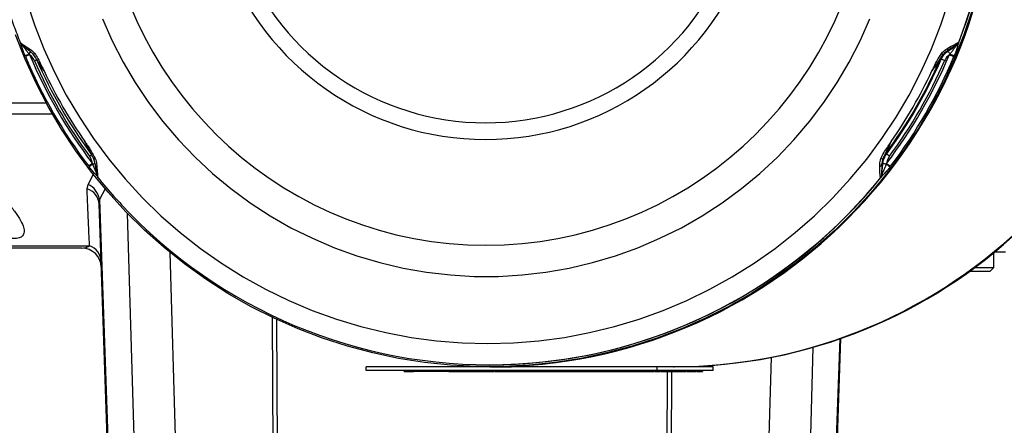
# Model space of a CAD drawing. Extents: x 0 to 16820, y 0 to 11880.
# Tile 35 of 78: x 8095 to 8348, y 5988 to 6092. Entities that reach past the tile are written whole.
import ezdxf

# ---------------------------------------------------------------- set-up
doc = ezdxf.new("R2010")
doc.units = 0
doc.header["$LTSCALE"] = 20
doc.layers.get('0').update_dxf_attribs({"linetype": 'CONTINUOUS'})
doc.styles.add('SLDTEXTSTYLE0', font='TXT', dxfattribs={"width": 0.605})
doc.dimstyles.new('SLDDIMSTYLE1', dxfattribs={"dimtxt": 100, "dimasz": 100, "dimexe": 0, "dimexo": 0.0625, "dimgap": 25, "dimtad": 1, "dimdec": 4, "dimlfac": 20, "dimzin": 12, "dimtxsty": 'SLDTEXTSTYLE0', "dimsah": 1, "dimcen": 0.09, "dimadec": 1, "dimazin": 3, "dimtfac": 1, "dimtofl": 0, "dimtmove": 0, "dimatfit": 3, "dimtolj": 1, "dimtzin": 12})

# ---------------------------------------------------------------- blocks, each defined once
blk = doc.blocks.new('_D_3')
at = {"color": 7, "linetype": 'CONTINUOUS'}
for p, q in [((7831.16, 6507.87), (11819.08, 6507.87)), ((4317.75, 5895.41), (3824.45, 5808.43))]:
    blk.add_line(p, q, dxfattribs=at)
blk.add_arc((7791.16, 6507.87), 3997.91, 190, 0, dxfattribs=at)
for points in [[(11789.08, 6507.87), (11772.83, 6408.07), (11802.82, 6407.69)], [(3853.99, 5813.64), (3857.85, 5712.6), (3887.32, 5718.17)]]:
    blk.add_solid(points, dxfattribs=at)
at = {"color": 7, "linetype": 'CONTINUOUS', "insert": (7986.83, 2641.21), "char_height": 100, "attachment_point": 1, "rotation": 5, "style": 'SLDTEXTSTYLE0'}
blk.add_mtext('170°', dxfattribs=at)

msp = doc.modelspace()

# ---------------------------------------------------------------- linework, layer by layer
at = {"color": 7, "linetype": 'CONTINUOUS'}
for p, q in [((8095.0942908, 6085.8471191), (8095.1635812, 6085.6898821)), ((8113.7548064, 6056.4897156), (8113.5680054, 6056.8462408)), ((8118.4901272, 5950.871656), (8115.2117227, 6044.7522497)), ((8110.7807134, 6033.3716369), (8088.5999774, 6033.3716369)), ((8348.294643, 6032.3716498), (8345.583347, 6032.3716498)), ((8345.3295504, 6028.3716417), (8345.3295504, 6032.1637488)), ((8344.3295633, 6027.3716247), (8339.088348, 6027.3716247)), ((8340.4569303, 6028.3716417), (8345.3295504, 6028.3716417)), ((8344.3295633, 6027.3716247), (8345.3295504, 6028.3716417)), ((8305.9076344, 6010.0995398), (8303.8393532, 5950.871656)), ((8183.8525211, 6001.871655), (8183.8525211, 6002.8716421)), ((8215.6814908, 6002.8716421), (8183.8525211, 6002.8716421)), ((8215.5721759, 6003.3716655), (8215.630499, 6003.3716655)), ((8215.6814908, 6002.8716421), (8215.7473241, 6002.8716421)), ((8215.9312342, 6002.8716421), (8215.7473241, 6002.8716421)), ((8215.9312342, 6002.8716421), (8221.3135039, 6002.8716421)), ((8258.7744569, 6002.8716421), (8221.3135039, 6002.8716421)), ((8258.7744569, 6001.871655), (8258.7744569, 6002.8716421)), ((8273.1423949, 6002.8716421), (8258.7744569, 6002.8716421)), ((8273.1423949, 6001.871655), (8273.1423949, 6002.8716421)), ((8258.7744569, 6001.871655), (8183.8525211, 6001.871655)), ((8193.6706577, 6001.6716218), (8193.6706577, 6001.871655)), ((8193.6706577, 6001.6716218), (8196.0681056, 6001.6716218)), ((8195.6308757, 6001.6716218), (8195.6308757, 6001.6466475)), ((8196.0681056, 6001.6716218), (8196.0681056, 6001.871655)), ((8198.0660235, 6001.6716218), (8196.0681056, 6001.6716218)), ((8196.630982, 6001.6716218), (8196.630982, 6001.6466475)), ((8198.0660235, 6001.6716218), (8198.0660235, 6001.871655)), ((8205.135939, 6001.6716218), (8198.0660235, 6001.6716218)), ((8205.135939, 6001.6716218), (8205.135939, 6001.871655)), ((8205.135939, 6001.6716218), (8216.4579307, 6001.6716218)), ((8216.4579307, 6001.6716218), (8216.4579307, 6001.871655)), ((8216.4579307, 6001.6716218), (8216.8723916, 6001.6716218)), ((8216.8921803, 6001.6466475), (8216.8921803, 6001.871655)), ((8217.0474206, 6001.6716218), (8217.4095188, 6001.6716218)), ((8217.4095188, 6001.6716218), (8217.4095188, 6001.871655)), ((8217.4095188, 6001.6716218), (8217.6114892, 6001.6716218)), ((8217.6114892, 6001.6716218), (8217.6114892, 6001.871655)), ((8217.6114892, 6001.6716218), (8217.929778, 6001.6716218)), ((8217.929778, 6001.6716218), (8217.929778, 6001.871655)), ((8217.929778, 6001.6716218), (8256.7717408, 6001.6716218)), ((8219.7005724, 6001.6716218), (8219.7005724, 6001.6466475)), ((8219.8972975, 6001.6466475), (8219.8972975, 6001.6716218)), ((8221.541432, 6001.6716218), (8221.541432, 6001.6466475)), ((8256.7717408, 6001.6716218), (8256.7717408, 6001.871655)), ((8256.7717408, 6001.6716218), (8257.9689299, 6001.6716218)), ((8257.9689299, 6001.6716218), (8257.9689299, 6001.871655)), ((8273.1423949, 6001.871655), (8258.7744569, 6001.871655)), ((8259.4556783, 6001.6716218), (8259.4556783, 6001.871655)), ((8259.4735299, 6001.6466475), (8259.4735299, 6001.871655)), ((8259.6306776, 6001.6716218), (8260.1531123, 6001.6716218)), ((8260.1531123, 6001.6716218), (8260.1531123, 6001.871655)), ((8260.1531123, 6001.6716218), (8260.4973887, 6001.6716218)), ((8260.4973887, 6001.6716218), (8260.4973887, 6001.871655)), ((8260.4973887, 6001.6716218), (8261.2348174, 6001.6716218)), ((8261.2348174, 6001.6716218), (8261.2348174, 6001.871655)), ((8261.2348174, 6001.6716218), (8261.5787362, 6001.6716218)), ((8261.5787362, 6001.6716218), (8261.5787362, 6001.871655)), ((8261.5787362, 6001.6716218), (8261.9082009, 6001.6716218)), ((8261.9082009, 6001.6716218), (8261.9082009, 6001.871655)), ((8261.9082009, 6001.6716218), (8262.2521197, 6001.6716218)), ((8262.2521197, 6001.6716218), (8262.2521197, 6001.871655)), ((8262.2521197, 6001.6716218), (8262.9219865, 6001.6716218)), ((8262.9219865, 6001.6716218), (8262.9219865, 6001.871655)), ((8262.9219865, 6001.6716218), (8263.2655476, 6001.6716218)), ((8263.2655476, 6001.6716218), (8263.2655476, 6001.871655)), ((8263.2655476, 6001.6716218), (8263.6654352, 6001.6716218)), ((8263.6654352, 6001.6716218), (8263.6654352, 6001.871655)), ((8263.6654352, 6001.6716218), (8264.1328846, 6001.6716218)), ((8264.2697071, 6001.6466475), (8264.2697071, 6001.871655)), ((8264.3267785, 6001.6716218), (8265.4226397, 6001.6716218)), ((8265.4226397, 6001.6716218), (8265.4226397, 6001.871655)), ((8265.4226397, 6001.6716218), (8266.1963378, 6001.6716218)), ((8266.2391041, 6001.6466475), (8266.2391041, 6001.871655)), ((8266.3893973, 6001.6716218), (8266.9802581, 6001.6716218)), ((8266.9802581, 6001.6716218), (8266.9802581, 6001.871655)), ((8266.9802581, 6001.6716218), (8267.3473929, 6001.6716218)), ((8267.3473929, 6001.6716218), (8267.3473929, 6001.871655)), ((8267.3473929, 6001.6716218), (8268.2323431, 6001.6716218)), ((8268.2323431, 6001.6716218), (8268.2323431, 6001.871655)), ((8268.2323431, 6001.6716218), (8268.6473404, 6001.6716218)), ((8268.6473404, 6001.6716218), (8268.6473404, 6001.871655)), ((8270.4309498, 6001.6716218), (8270.4309498, 6001.871655)), ((8270.4604839, 6001.6466475), (8270.4604839, 6001.871655))]:
    msp.add_line(p, q, dxfattribs=at)
at = {"color": 8, "linetype": 'CONTINUOUS'}
for p, q in [((8333.5185324, 6084.0625561), (8335.759667, 6085.6293238)), ((8335.759667, 6085.6293238), (8335.7507859, 6085.6293238)), ((8336.2896119, 6086.3188303), (8336.300162, 6086.3188303)), ((8097.2124313, 6083.3176768), (8097.3450814, 6083.158145)), ((8333.2953726, 6084.0625561), (8333.5185324, 6084.0625561)), ((8333.8952337, 6083.158145), (8334.0282713, 6083.3176768)), ((8096.2525879, 6082.6824403), (8096.1602901, 6082.9048252)), ((8331.8049585, 6081.9707609), (8331.5394198, 6081.9707609)), ((8335.1583754, 6082.9048252), (8335.0662266, 6082.6824403)), ((8032.0564483, 6070.7347191), (8101.6118799, 6070.7347191)), ((8103.2218908, 6067.8603149), (8033.5033362, 6067.8603149)), ((8113.4742771, 6055.1924205), (8113.5460709, 6054.9975133)), ((8317.4588953, 6057.5571156), (8317.724434, 6057.5571156)), ((8317.6946317, 6054.9975133), (8317.7660381, 6055.1924205)), ((8112.68234, 6054.2579985), (8112.5361298, 6054.4491506)), ((8316.5408646, 6052.306602), (8316.7727266, 6055.0277627)), ((8316.7727266, 6055.0277627), (8316.5495669, 6055.0277627)), ((8318.7827145, 6054.4491506), (8318.6363255, 6054.2579985)), ((8112.3571669, 6049.7902131), (8113.7380575, 6052.3704088)), ((8314.7195255, 6049.687723), (8316.2048732, 6051.494757)), ((8316.2154232, 6051.494757), (8316.2048732, 6051.494757)), ((8316.5319835, 6052.306602), (8316.5408646, 6052.306602)), ((8112.1044134, 6048.6416316), (8112.3571669, 6049.7902131)), ((8116.8441151, 6048.8009548), (8115.307418, 6045.9133184)), ((8115.307418, 6045.9133184), (8115.2117227, 6044.7522497)), ((8115.307418, 6045.9133184), (8118.6263238, 5950.871656)), ((8125.1577412, 5950.871656), (8122.5517367, 6042.2693885)), ((8088.5550057, 6033.9929855), (8112.7430175, 6033.9929855)), ((8133.4371244, 6032.2646594), (8135.757861, 5950.871656)), ((8160.1333891, 5950.871656), (8159.8362302, 6015.5055321)), ((8160.8731126, 6015.0167144), (8161.1680363, 5950.871656)), ((8303.703097, 5950.871656), (8305.7697092, 6010.051558)), ((8298.7962638, 6007.8481531), (8297.1717392, 5950.871656)), ((8286.5715896, 5950.871656), (8288.1230985, 6005.2864647)), ((8216.8723916, 6001.6716218), (8216.8723916, 6001.871655)), ((8261.1614143, 5950.871656), (8261.3949751, 6001.6716218)), ((8262.4296223, 6001.6716218), (8262.1960615, 5950.871656)), ((8264.1328846, 6001.6716218), (8264.1328846, 6001.871655)), ((8266.1963378, 6001.6716218), (8266.1963378, 6001.871655))]:
    msp.add_line(p, q, dxfattribs=at)
at = {"color": 8, "linetype": 'CONTINUOUS', "flags": 128}
for points in [[(8096.5308224, 6097.0623291), (8098.6028289, 6090.7924867), (8101.0052537, 6084.6419132), (8103.7312721, 6078.6280728), (8106.7731653, 6072.7679825), (8110.1222907, 6067.0782721), (8113.7692009, 6061.5750647), (8117.7035247, 6056.2739468), (8121.914116, 6051.1899388), (8126.3890241, 6046.3374949), (8131.1155831, 6041.7303241), (8136.0804115, 6037.3815096), (8141.2693833, 6033.3033598), (8146.6678654, 6029.5074678), (8152.2604798, 6026.0045624), (8158.0314015, 6022.8045678), (8163.9642988, 6019.9165738), (8170.0423335, 6017.3487759), (8176.2482499, 6015.1084459), (8182.5644945, 6013.2019317), (8188.9731561, 6011.6346276), (8195.4560553, 6010.4109741), (8201.9948338, 6009.534458), (8208.5709547, 6009.0075231), (8215.1657616, 6008.8317192), (8221.7605685, 6009.0075231), (8228.3366595, 6009.534458), (8234.8754381, 6010.4109741), (8241.3583373, 6011.6346276), (8247.7669989, 6013.2019317), (8254.0832435, 6015.1084459), (8260.2891897, 6017.3487759), (8266.3672243, 6019.9165738), (8272.3000919, 6022.8045678), (8278.0710434, 6026.0045624), (8283.6636578, 6029.5074678), (8289.0621101, 6033.3033598), (8294.2511116, 6037.3815096), (8299.2159401, 6041.7303241), (8303.9424692, 6046.3374949), (8308.4174071, 6051.1899388), (8312.6279985, 6056.2739468), (8316.5623223, 6061.5750647), (8320.2092324, 6067.0782721), (8323.5583578, 6072.7679825), (8326.6002213, 6078.6280728), (8329.3262397, 6084.6419132), (8331.7286645, 6090.7924867), (8333.8007008, 6097.0623291)], [(8116.0577213, 6092.359612), (8118.5532187, 6086.7342747), (8121.3683163, 6081.2621808), (8124.493656, 6075.9615398), (8127.9188965, 6070.8499348), (8131.6326235, 6065.9443534), (8135.6224989, 6061.261127), (8139.8752903, 6056.815753), (8144.3768417, 6052.6230431), (8149.1122221, 6048.6969149), (8154.0656959, 6045.0503922), (8159.2207824, 6041.6956342), (8164.5604049, 6038.6437273), (8170.0668012, 6035.9048343), (8175.7216726, 6033.4880448), (8181.5062736, 6031.4014352), (8187.401322, 6029.65186), (8193.3872675, 6028.2451904), (8199.4442319, 6027.1860755), (8205.5520986, 6026.4780617), (8211.6905724, 6026.1234439), (8217.8392683, 6026.1234439), (8223.9777123, 6026.4780617), (8230.085579, 6027.1860755), (8236.1425434, 6028.2451904), (8242.1285187, 6029.65186), (8248.0235671, 6031.4014352), (8253.8081382, 6033.4880448), (8259.4630097, 6035.9048343), (8264.969406, 6038.6437273), (8270.3090285, 6041.6956342), (8275.4641448, 6045.0503922), (8280.4176186, 6048.6969149), (8285.152999, 6052.6230431), (8289.6545504, 6056.815753), (8293.907312, 6061.261127), (8297.8971873, 6065.9443534), (8301.6109143, 6070.8499348), (8305.0361549, 6075.9615398), (8308.1615244, 6081.2621808), (8310.9765922, 6086.7342747), (8313.4721194, 6092.359612)], [(8336.300162, 6086.3188303), (8336.300162, 6086.3188005), (8336.3002216, 6086.3188005), (8336.3002216, 6086.3188005), (8336.3002216, 6086.3188005), (8336.3002812, 6086.3187707), (8336.3004004, 6086.3187111), (8336.3008176, 6086.3183236), (8336.3008176, 6086.3183236), (8336.3016521, 6086.3165355), (8336.3020693, 6086.3144791), (8336.3024269, 6086.3100088)], [(8098.4511648, 6083.0240345), (8098.4267269, 6083.0591417), (8098.4140311, 6083.1028021), (8098.4131371, 6083.1545389), (8098.4241043, 6083.2139051), (8098.4467839, 6083.2803047), (8098.480997, 6083.3531118), (8098.5263859, 6083.4315813), (8098.5825335, 6083.514998)], [(8114.2218684, 6056.3986397), (8114.1240274, 6056.3875234), (8114.0360509, 6056.3829041), (8113.9587437, 6056.3848412), (8113.8928806, 6056.3932753), (8113.8391172, 6056.4081467), (8113.7979304, 6056.4293361), (8113.7697374, 6056.4566052), (8113.7548064, 6056.4897156)], [(8317.6946317, 6054.9975133), (8317.8411995, 6054.8824466), (8317.9837142, 6054.7705686), (8318.1199704, 6054.6636379), (8318.2477032, 6054.5633233), (8318.3650051, 6054.4712341), (8318.4699093, 6054.3888009), (8318.560866, 6054.3173647), (8318.6363255, 6054.2579985)], [(8316.2269865, 6051.5020883), (8316.2219201, 6051.498363), (8316.2192975, 6051.4966643), (8316.2166153, 6051.4951742), (8316.2166153, 6051.4951742), (8316.2157808, 6051.4948166), (8316.215602, 6051.4947868), (8316.2154828, 6051.494757), (8316.2154828, 6051.494757), (8316.2154232, 6051.494757), (8316.2154232, 6051.494757), (8316.2154232, 6051.494757)]]:
    msp.add_lwpolyline(points, dxfattribs=at)
at = {"color": 7, "linetype": 'CONTINUOUS', "flags": 128}
msp.add_lwpolyline([(8339.8003255, 6094.630251), (8337.6502072, 6088.2328546), (8335.17125, 6081.9558001), (8332.3702489, 6075.8159852), (8329.2546545, 6069.8299802), (8325.8328711, 6064.0139377), (8322.1141373, 6058.383534), (8318.1084667, 6052.9539085), (8313.8267075, 6047.7397538), (8309.2803036, 6042.7550769), (8304.4816528, 6038.0133486), (8299.4435702, 6033.5273242), (8294.1796457, 6029.3091333), (8288.7041544, 6025.3701306), (8283.0317889, 6021.7209256), (8277.1778678, 6018.371383), (8271.1581861, 6015.330503), (8264.9888967, 6012.6064813), (8258.6867188, 6010.2066791), (8252.2686099, 6008.1375635), (8245.7518552, 6006.4047075), (8239.1540383, 6005.0127602), (8232.492951, 6003.9655066), (8225.7865344, 6003.2658077), (8219.0528487, 6002.9154516), (8212.3101031, 6002.9154516), (8205.5764471, 6003.2658077), (8198.8700305, 6003.9655066), (8192.2089432, 6005.0127602), (8185.6111263, 6006.4047075), (8179.0943717, 6008.1375635), (8172.6762627, 6010.2066791), (8166.374055, 6012.6064813), (8160.2047955, 6015.330503), (8154.1851138, 6018.371383), (8148.3311628, 6021.7209256), (8142.6588272, 6025.3701306), (8137.1833061, 6029.3091333), (8131.9194411, 6033.5273242), (8126.8813585, 6038.0133486), (8122.0826482, 6042.7550769), (8117.5363039, 6047.7397538), (8113.2545148, 6052.9539085), (8109.2488741, 6058.383534), (8105.5301403, 6064.0139377), (8102.1083568, 6069.8299802), (8098.9927326, 6075.8159852), (8096.1917018, 6081.9558001), (8093.7127744, 6088.2328546)], dxfattribs=at)
at = {"color": 7, "linetype": 'CONTINUOUS'}
for centre, radius, start, end in [((7791.1647235, 6507.8716374), 3487, 190, 170), ((7791.1647235, 6507.8716374), 1348, 190, 170), ((8262.9323965, 6132.8776742), 130.0060844, 270.05144335, 83.079980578), ((8263.0918748, 6132.8776313), 130.0060415, 270.051414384, 83.133205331), ((8215.617654, 6132.8874961), 130.0159186, 270.057143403, 65.920466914), ((8215.4567614, 6132.8745856), 129.5459123, 338.732660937, 65.749512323), ((8215.8629878, 6132.8045509), 129.9329267, 270.030094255, 0.029582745), ((8262.7982016, 6132.8045973), 129.9329731, 270.030101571, 0.02956228), ((8215.4793861, 6132.8396598), 127.0340225, 203.605390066, 216.342952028), ((8215.1328475, 6132.8407539), 127.0363974, 323.65722339, 336.394539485), ((8215.4017063, 6132.838839), 127.0325883, 323.657031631, 336.394731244), ((8215.6134726, 6132.6881267), 129.3164623, 270.007543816, 321.3128456), ((8215.5731478, 6132.656855), 129.2821762, 222.978603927, 320.076236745), ((8110.7807123, 6028.3716374), 5, 2, 90)]:
    msp.add_arc(centre, radius, start, end, dxfattribs=at)
at = {"color": 8, "linetype": 'CONTINUOUS'}
for centre, radius, start, end in [((8215.3421367, 6132.8705445), 129.5968899, 338.948684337, 43.052027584), ((8214.6667366, 6132.7768583), 98.648145, 185.767484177, 354.232515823), ((8214.601693, 6132.7817606), 71.4576368, 199.961620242, 340.038379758), ((8214.5697747, 6132.7846573), 67.1636375, 201.454386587, 338.545613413), ((8095.9231304, 6086.202393), 0.9000794, 200.601650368, 252.29414867), ((8335.2571188, 6086.3233936), 1.0217428, 286.739875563, 334.634204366), ((8334.8903609, 6086.8570071), 1.499179, 305.024790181, 338.962368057), ((8335.7834413, 6085.6381817), 0.0253708, 200.434603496, 209.115677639), ((8334.9117996, 6086.8538359), 1.493182, 304.673815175, 338.641221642), ((8076.5605347, 6134.4013804), 55.1003231, 290.83698661, 292.012283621), ((8111.8852359, 6048.2731748), 37.7938783, 112.626512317, 114.433014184), ((8097.9093425, 6084.723597), 0.8293477, 172.842882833, 232.85038917), ((8095.4508082, 6084.7997333), 2.3021311, 319.926042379, 341.32406382), ((8215.7923468, 6132.8383445), 128.4440613, 202.754582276, 217.193704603), ((8215.4501146, 6132.8371067), 128.4416034, 322.806156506, 337.245556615), ((8336.1223005, 6079.9680553), 5.0013624, 142.336030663, 156.394812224), ((8331.5520336, 6083.0410821), 0.6113865, 358.402191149, 50.818589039), ((8332.7371932, 6084.6622013), 0.8192305, 312.948912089, 11.599683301), ((8354.5583138, 6097.9137355), 25.1898308, 213.358223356, 215.41134103), ((8351.7143946, 6125.3426172), 45.7935824, 247.100297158, 248.681744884), ((8340.4618328, 6099.1751996), 17.1129116, 247.917095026, 251.946210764), ((8215.8346562, 6132.8389557), 129.6747743, 202.75472354, 217.19364957), ((8084.2464028, 6114.2461998), 35.6379038, 293.663988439, 294.672328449), ((8215.7929051, 6132.8402003), 127.9486019, 203.605470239, 216.342882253), ((8215.4472844, 6132.8378446), 127.9441144, 323.656948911, 336.394802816), ((8215.4825254, 6132.8397884), 129.6766022, 322.806501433, 337.245216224), ((8326.8164236, 6068.7159956), 14.162425, 65.516137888, 69.375778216), ((8215.409881, 6132.838235), 126.4059809, 205.225792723, 214.722677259), ((8215.0732476, 6132.8373245), 126.4044326, 325.27733851, 334.774332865), ((8128.2477274, 6035.5818356), 24.552594, 126.992199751, 129.785555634), ((8100.2151523, 6074.0411765), 21.1315197, 306.323347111, 308.151804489), ((8316.4916358, 6056.9836353), 0.6158999, 251.77259204, 306.683470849), ((8321.481177, 6054.5967265), 4.994262, 143.647026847, 157.726215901), ((8312.7328208, 6049.535422), 9.4479505, 52.348850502, 58.107471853), ((8335.349184, 6078.1764387), 28.9384193, 232.583426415, 235.077129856), ((8120.5834647, 6045.9038874), 11.4986496, 127.735644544, 133.403745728), ((8114.7385608, 6041.2076147), 13.8413633, 92.39254576, 94.942391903), ((8114.9108024, 6055.1092446), 0.7608714, 186.147605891, 248.758365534), ((8315.6860466, 6055.2338022), 0.8877609, 290.091577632, 346.579912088), ((8315.7603925, 6052.4024735), 0.9633061, 325.480944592, 14.650196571), ((8317.0709614, 6050.0535141), 4.983181, 82.810290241, 93.43110373), ((8315.036005, 6052.4375423), 1.501698, 321.111058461, 354.997755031), ((8315.0706774, 6052.425883), 1.480016, 321.378057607, 355.489536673), ((8316.5507593, 6052.2948526), 0.0153609, 107.619175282, 130.102339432), ((8110.8286734, 6044.4364775), 4.3944094, 4.120695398, 73.123497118), ((8110.1440824, 6045.0451005), 5.2358225, 9.545026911, 64.996011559), ((8111.1453941, 6029.6894332), 4.5905297, 3.180597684, 69.633379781)]:
    msp.add_arc(centre, radius, start, end, dxfattribs=at)
at = {"color": 7, "linetype": 'CONTINUOUS'}
for points, knots in [([(8121.9323252, 6222.1995092), (8121.6924244, 6221.9573465), (8119.9527415, 6220.2012621), (8116.932765, 6216.7208103), (8112.89976, 6211.7593104), (8109.138386, 6206.5847103), (8105.6309487, 6201.2358294), (8102.3932061, 6195.7186951), (8099.4311245, 6190.0486547), (8096.7524294, 6184.2390068), (8094.363556, 6178.3040817), (8092.2703326, 6172.2583179), (8090.4778919, 6166.1164646), (8088.9906086, 6159.8935035), (8087.8120534, 6153.6046243), (8086.9452227, 6147.2651572), (8086.3920945, 6140.8905699), (8086.1540743, 6134.496415), (8086.2318196, 6128.0982786), (8086.6250272, 6121.7118056), (8087.332648, 6115.3524835), (8088.3538155, 6109.0361718), (8089.6825221, 6102.7769332), (8091.32893, 6096.595151), (8093.0524098, 6091.0823773), (8094.3564572, 6087.6835287), (8094.8967611, 6086.2752891)], [0, 0, 0, 0, 0.0069946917, 0.0507232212, 0.094451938, 0.1381810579, 0.1819103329, 0.2256397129, 0.2693695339, 0.3130994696, 0.3568298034, 0.4005600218, 0.4442906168, 0.4880213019, 0.5317520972, 0.5754830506, 0.6192139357, 0.6629452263, 0.7066763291, 0.7504075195, 0.7941387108, 0.8378697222, 0.8816009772, 0.9253319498, 0.9690629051, 1, 1, 1, 1]), ([(8094.8739325, 6086.2666464), (8094.8849331, 6086.2354326), (8094.9251879, 6086.1212113), (8095.0277022, 6085.9722571), (8095.1367033, 6085.8350876), (8095.2374931, 6085.7309123), (8095.3744322, 6085.6044045), (8095.6251818, 6085.3976663), (8096.1523966, 6084.9914255), (8096.788072, 6084.5163016), (8097.2536024, 6084.1759748), (8097.3966395, 6084.0714073)], [0, 0, 0, 0, 0.01762879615, 0.06450929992, 0.10197025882, 0.14211177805, 0.2104871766, 0.36637445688, 0.61859550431, 0.8828111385, 1, 1, 1, 1]), ([(8098.4511648, 6083.0240345), (8098.2053017, 6083.3107268), (8097.8481103, 6083.7272349), (8097.5129595, 6083.982878), (8097.4085008, 6084.0625561)], [0, 0, 0, 0, 0.6883233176, 1, 1, 1, 1]), ([(8114.1543065, 6055.0277627), (8114.1002802, 6055.3514191), (8114.0240417, 6055.8081418), (8113.8155504, 6056.3359411), (8113.7548064, 6056.4897156)], [0, 0, 0, 0, 0.70864974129, 1, 1, 1, 1]), ([(8114.1582106, 6054.9800194), (8114.1662691, 6054.9135676), (8114.2254246, 6054.4257592), (8114.3295009, 6053.644674), (8114.4743505, 6052.7025342), (8114.5647633, 6052.2671977), (8114.6997284, 6051.8238145), (8114.8544879, 6051.6090574), (8114.9068748, 6051.536361)], [0, 0, 0, 0, 0.0427296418, 0.313669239, 0.5703227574, 0.8488078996, 0.948820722, 1, 1, 1, 1]), ([(8114.9048184, 6051.528523), (8116.2514399, 6049.8844155), (8118.210657, 6047.4923821), (8120.3406217, 6045.2527794), (8121.0066055, 6044.5525146)], [0, 0, 0, 0, 0.6873263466, 1, 1, 1, 1]), ([(8258.1439291, 6001.6716218), (8258.4225883, 6001.6716218), (8259.2096871, 6001.6716218), (8259.359138, 6001.6716218), (8259.4556783, 6001.6716218)], [0, 0, 0, 0, 0.35403335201, 1, 1, 1, 1]), ([(8264.1328846, 6001.6716218), (8264.1855575, 6001.6716218), (8264.2684608, 6001.6716218), (8264.2561834, 6001.6716218), (8264.2517065, 6001.6716218)], [0, 0, 0, 0, 0.6353536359, 1, 1, 1, 1]), ([(8268.8223695, 6001.6716218), (8269.1712896, 6001.6716218), (8270.1376442, 6001.6716218), (8270.3166057, 6001.6716218), (8270.4309498, 6001.6716218)], [0, 0, 0, 0, 0.36106850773, 1, 1, 1, 1])]:
    msp.add_open_spline(points, degree=3, knots=knots, dxfattribs=at)
at = {"color": 8, "linetype": 'CONTINUOUS'}
for points, knots in [([(8094.903705, 6086.2778819), (8094.9404133, 6086.2386835), (8095.0208699, 6086.1527692), (8095.8788845, 6085.5897199), (8096.7008304, 6085.0705168), (8097.0864569, 6084.826926)], [0, 0, 0, 0, 0.3081567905, 0.6754129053, 1, 1, 1, 1]), ([(8096.1602901, 6082.9048252), (8096.0311996, 6083.2276201), (8095.7633897, 6083.8972871), (8095.4253699, 6084.9287916), (8095.1942771, 6085.5701997), (8095.0806116, 6085.8856833)], [0, 0, 0, 0, 0.32105230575, 0.66605206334, 1, 1, 1, 1]), ([(8335.7507859, 6085.6293238), (8335.6913121, 6085.6031417), (8335.5532996, 6085.5423847), (8334.7101251, 6085.0068799), (8333.7975574, 6084.3977561), (8333.2953726, 6084.0625561)], [0, 0, 0, 0, 0.2540308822, 0.5894941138, 1, 1, 1, 1]), ([(8333.539692, 6084.826926), (8334.1031125, 6085.1473464), (8335.1400581, 6085.7370631), (8336.0677172, 6086.2371978), (8336.2223369, 6086.2940806), (8336.2896119, 6086.3188303)], [0, 0, 0, 0, 0.4019647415, 0.7397949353, 1, 1, 1, 1]), ([(8336.1803566, 6085.8856833), (8336.0799293, 6085.5702145), (8335.8757668, 6084.9288862), (8335.5517263, 6083.8972503), (8335.2863134, 6083.2276132), (8335.1583754, 6082.9048252)], [0, 0, 0, 0, 0.33397683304, 0.67895408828, 1, 1, 1, 1]), ([(8335.5514084, 6085.34495), (8335.6048076, 6085.4127792), (8335.6802042, 6085.5085501), (8335.7471832, 6085.6001474), (8335.7568987, 6085.6178572), (8335.7612764, 6085.6258369)], [0, 0, 0, 0, 0.5715001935, 0.8069256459, 1, 1, 1, 1]), ([(8335.759667, 6085.6293238), (8335.890374, 6085.7384505), (8336.1205391, 6085.9306145), (8336.2459639, 6086.2016929), (8336.300162, 6086.3188303)], [0, 0, 0, 0, 0.5678838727, 1, 1, 1, 1]), ([(8335.7612764, 6085.6258369), (8335.7944663, 6085.6507318), (8335.8608371, 6085.7005149), (8335.9373869, 6085.7710788), (8335.9952831, 6085.8307084), (8336.0299275, 6085.8695049), (8336.0566954, 6085.9013365), (8336.0729977, 6085.9215978), (8336.095366, 6085.9502924), (8336.1606041, 6086.0383362), (8336.2336741, 6086.1618862), (8336.2838522, 6086.2768507), (8336.2989534, 6086.3157196), (8336.300162, 6086.3188303)], [0, 0, 0, 0, 0.1402881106, 0.2805380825, 0.3506401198, 0.4206927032, 0.4557626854, 0.4907861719, 0.5083174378, 0.5783739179, 0.8597011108, 0.9887718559, 1, 1, 1, 1]), ([(8336.3024269, 6086.3100088), (8336.296615, 6086.2748993), (8336.2847116, 6086.2029909), (8336.2156822, 6085.9930963), (8336.1803566, 6085.8856833)], [0, 0, 0, 0, 0.4882530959, 1, 1, 1, 1]), ([(8095.6493889, 6085.34495), (8095.8100988, 6085.1342702), (8096.1393593, 6084.702632), (8096.6502205, 6083.9912094), (8097.0262247, 6083.5407536), (8097.2124313, 6083.3176768)], [0, 0, 0, 0, 0.3249145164, 0.6656810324, 1, 1, 1, 1]), ([(8097.0864569, 6084.826926), (8097.239243, 6084.7278883), (8097.7340497, 6084.4071487), (8098.2357487, 6083.8796299), (8098.5825335, 6083.514998)], [0, 0, 0, 0, 0.3087792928, 1, 1, 1, 1]), ([(8098.5504662, 6081.6049075), (8098.3345677, 6082.0021384), (8098.0148133, 6082.5904534), (8097.5092786, 6083.0189649), (8097.3450814, 6083.158145)], [0, 0, 0, 0, 0.6752010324, 1, 1, 1, 1]), ([(8101.05857, 6078.9657033), (8101.0536414, 6078.9731648), (8101.0311306, 6079.007244), (8100.9574728, 6079.1189608), (8100.8189686, 6079.3293191), (8100.5041024, 6079.809243), (8099.6672334, 6081.0951854), (8098.9715749, 6082.1985939), (8098.4511648, 6083.0240345)], [0, 0, 0, 0, 0.0053330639, 0.0243579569, 0.0799935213, 0.1558573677, 0.3685115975, 1, 1, 1, 1]), ([(8098.5825335, 6083.514998), (8098.8880401, 6083.0710798), (8099.5129995, 6082.1629789), (8100.1912673, 6080.6934821), (8100.7207074, 6079.6423636), (8100.9944347, 6079.0938174), (8101.0542186, 6078.9743955), (8101.05857, 6078.9657033)], [0, 0, 0, 0, 0.3166681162, 0.6477919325, 0.9232744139, 0.9944154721, 1, 1, 1, 1]), ([(8329.4232761, 6078.9657033), (8329.4276467, 6078.9743958), (8329.4504213, 6079.0196909), (8329.6298496, 6079.3759597), (8329.8122304, 6079.7412168), (8330.2372246, 6080.594511), (8330.8003937, 6081.8193522), (8331.5312883, 6082.908497), (8331.938294, 6083.514998)], [0, 0, 0, 0, 0.00559015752, 0.02912935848, 0.22918213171, 0.24014803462, 0.57686897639, 1, 1, 1, 1]), ([(8332.1631824, 6083.0240345), (8331.8152612, 6082.5148633), (8331.2345283, 6081.6649796), (8330.533043, 6080.614573), (8330.0500087, 6079.895706), (8329.7562556, 6079.458669), (8329.5378308, 6079.1356469), (8329.460884, 6079.0211523), (8329.4355624, 6078.9838924), (8329.4283192, 6078.9731693), (8329.4232761, 6078.9657033)], [0, 0, 0, 0, 0.39569483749, 0.66047445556, 0.76112226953, 0.91301330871, 0.97329900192, 0.99233992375, 0.99466665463, 1, 1, 1, 1]), ([(8331.8049585, 6081.9707609), (8331.9642666, 6082.2875275), (8332.3763561, 6083.1069222), (8333.0842813, 6083.6992277), (8333.5185324, 6084.0625561)], [0, 0, 0, 0, 0.3865862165, 1, 1, 1, 1]), ([(8331.938294, 6083.514998), (8332.0875476, 6083.6774123), (8332.596212, 6084.2309291), (8333.1490612, 6084.5801643), (8333.539692, 6084.826926)], [0, 0, 0, 0, 0.29342241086, 1, 1, 1, 1]), ([(8333.2953726, 6084.0625561), (8333.0227239, 6083.8652599), (8332.6379771, 6083.5868466), (8332.2703055, 6083.1510161), (8332.1631824, 6083.0240345)], [0, 0, 0, 0, 0.7086446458, 1, 1, 1, 1]), ([(8333.8952337, 6083.158145), (8333.6095172, 6082.9008685), (8333.1125362, 6082.4533567), (8332.8131313, 6081.8579938), (8332.6858555, 6081.6049075)], [0, 0, 0, 0, 0.5749042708, 1, 1, 1, 1]), ([(8334.0282713, 6083.3176768), (8334.2143128, 6083.5407537), (8334.5899858, 6083.991212), (8335.0918345, 6084.7026495), (8335.4006662, 6085.1342728), (8335.5514084, 6085.34495)], [0, 0, 0, 0, 0.33431174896, 0.67507461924, 1, 1, 1, 1]), ([(8101.05857, 6078.9657033), (8100.7535918, 6079.4136377), (8100.1932062, 6080.2366997), (8099.5541421, 6081.2021725), (8099.2095459, 6081.7379978), (8099.1046442, 6081.910106), (8099.0747277, 6081.9634912), (8099.0748728, 6081.9687728), (8099.0749274, 6081.9707609)], [0, 0, 0, 0, 0.407078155, 0.7479901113, 0.896319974, 0.9403622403, 0.9775519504, 1, 1, 1, 1]), ([(8331.5394198, 6081.9707609), (8331.5346252, 6081.966599), (8331.5235995, 6081.9570282), (8331.4525534, 6081.86325), (8331.2265732, 6081.54856), (8330.5404218, 6080.563688), (8329.887646, 6079.6299462), (8329.4232761, 6078.9657033)], [0, 0, 0, 0, 0.0322868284, 0.0742487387, 0.1498701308, 0.3952367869, 1, 1, 1, 1]), ([(8054.6298896, 6061.1517227), (8054.5374388, 6061.2733757), (8053.9298925, 6062.0728259), (8053.11297, 6063.4306056), (8052.4826577, 6064.9941461), (8052.4208232, 6066.1881925), (8052.8268143, 6067.0375423), (8053.7537873, 6067.5445455), (8055.1205433, 6067.6880267), (8056.8542855, 6067.4787863), (8058.8287008, 6066.9891412), (8061.0534435, 6066.2241464), (8063.5407879, 6065.1928752), (8066.2510819, 6063.8979176), (8069.295446, 6062.2762587), (8072.5282974, 6060.3778619), (8076.0925341, 6058.0937242), (8079.7366148, 6055.543909), (8083.4414627, 6052.7070384), (8086.971423, 6049.7272885), (8090.1877273, 6046.6740358), (8092.7151576, 6043.8853034), (8094.4989664, 6041.4752877), (8095.5361467, 6039.5869408), (8095.9705513, 6038.0839687), (8095.8889365, 6036.952383), (8095.242747, 6036.1735921), (8094.1036035, 6035.7932186), (8092.5172244, 6035.8420598), (8091.2408054, 6036.0345236), (8090.4126728, 6036.2900779), (8090.2954911, 6036.3262391)], [0, 0, 0, 0, 0.0069048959, 0.0453759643, 0.0838109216, 0.1161134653, 0.148392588, 0.1808153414, 0.2132256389, 0.2423600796, 0.271504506, 0.3006755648, 0.329863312, 0.3623914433, 0.3949397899, 0.4333387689, 0.4717586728, 0.5175605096, 0.5633773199, 0.6124323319, 0.6640802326, 0.7156974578, 0.7575462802, 0.7993552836, 0.8334363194, 0.8674868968, 0.9016992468, 0.9358861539, 0.9654984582, 0.9951179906, 1, 1, 1, 1]), ([(8111.5144466, 6060.8367718), (8111.5197905, 6060.8286353), (8111.5476201, 6060.7862628), (8111.7670173, 6060.4531288), (8111.9925626, 6060.1128178), (8112.5196288, 6059.3184601), (8113.2985417, 6058.2183368), (8113.8916124, 6057.0495099), (8114.2218684, 6056.3986397)], [0, 0, 0, 0, 0.0055928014, 0.0291258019, 0.229177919, 0.2401465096, 0.576869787, 1, 1, 1, 1]), ([(8113.5680054, 6056.8462408), (8113.3431376, 6057.2743396), (8112.926542, 6058.067446), (8112.4099052, 6059.0642027), (8112.0177415, 6059.8353597), (8111.7805487, 6060.3051487), (8111.6060165, 6060.6535827), (8111.5443442, 6060.7768337), (8111.5242475, 6060.8171577), (8111.5184716, 6060.8287168), (8111.5144466, 6060.8367718)], [0, 0, 0, 0, 0.3394571, 0.6288865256, 0.7388939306, 0.9049126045, 0.9708164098, 0.9916272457, 0.9941654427, 1, 1, 1, 1]), ([(8113.1554817, 6057.5571156), (8113.1512592, 6057.5616394), (8113.1415374, 6057.5720547), (8113.0840086, 6057.6732724), (8112.9027269, 6058.014473), (8112.3619119, 6059.0825065), (8111.8667119, 6060.1075776), (8111.5144466, 6060.8367718)], [0, 0, 0, 0, 0.0322577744, 0.0742692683, 0.1498482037, 0.3952363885, 1, 1, 1, 1]), ([(8316.2989889, 6056.3986397), (8316.5224058, 6056.8900161), (8316.9794267, 6057.895174), (8317.910582, 6059.2185507), (8318.5519823, 6060.2049114), (8318.8890047, 6060.716923), (8318.9621052, 6060.8286354), (8318.9674293, 6060.8367718)], [0, 0, 0, 0, 0.3166772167, 0.6477939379, 0.9232730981, 0.9944117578, 1, 1, 1, 1]), ([(8318.9674293, 6060.8367718), (8318.9635145, 6060.8287152), (8318.9456676, 6060.7919863), (8318.8871945, 6060.6713435), (8318.7770833, 6060.4447152), (8318.5255536, 6059.9280768), (8317.8506687, 6058.5486908), (8317.2837027, 6057.3708366), (8316.8595706, 6056.4897156)], [0, 0, 0, 0, 0.0053425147, 0.0243560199, 0.07999666, 0.1558593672, 0.3685211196, 1, 1, 1, 1]), ([(8318.9674293, 6060.8367718), (8318.7389068, 6060.3446448), (8318.3190102, 6059.4403905), (8317.8271669, 6058.3897659), (8317.5604384, 6057.809112), (8317.4800203, 6057.6226682), (8317.4576016, 6057.5650537), (8317.4585419, 6057.559284), (8317.4588953, 6057.5571156)], [0, 0, 0, 0, 0.4071031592, 0.7480279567, 0.89635154, 0.9403814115, 0.9775935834, 1, 1, 1, 1]), ([(8113.4742771, 6055.1924205), (8113.3935919, 6055.5681913), (8113.2532436, 6056.2218275), (8112.8876469, 6056.7789496), (8112.7322291, 6057.0157862)], [0, 0, 0, 0, 0.57489276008, 1, 1, 1, 1]), ([(8114.2218684, 6056.3986397), (8114.2929783, 6056.1910738), (8114.5353255, 6055.4836755), (8114.593812, 6054.8487153), (8114.6351372, 6054.4000662)], [0, 0, 0, 0, 0.2934215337, 1, 1, 1, 1]), ([(8315.9910117, 6054.4000662), (8315.9897393, 6054.5881455), (8315.9856187, 6055.1971993), (8316.1709139, 6055.9076088), (8316.2989889, 6056.3986397)], [0, 0, 0, 0, 0.3088057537, 1, 1, 1, 1]), ([(8316.8595706, 6056.4897156), (8316.7464669, 6056.1262939), (8316.582142, 6055.5982896), (8316.5573078, 6055.1633397), (8316.5495669, 6055.0277627)], [0, 0, 0, 0, 0.6882929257, 1, 1, 1, 1]), ([(8316.7727266, 6055.0277627), (8316.8219429, 6055.3785712), (8316.9492827, 6056.2862359), (8317.4296975, 6057.0738878), (8317.724434, 6057.5571156)], [0, 0, 0, 0, 0.3864957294, 1, 1, 1, 1]), ([(8318.5041224, 6057.0157862), (8318.2686744, 6056.6298545), (8317.91996, 6056.0582634), (8317.803776, 6055.4047042), (8317.7660381, 6055.1924205)], [0, 0, 0, 0, 0.6751883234, 1, 1, 1, 1]), ([(8114.594159, 6051.988045), (8114.4178224, 6052.1954779), (8114.0212573, 6052.6619758), (8113.3412434, 6053.4194271), (8112.8966467, 6053.9852552), (8112.68234, 6054.2579985)], [0, 0, 0, 0, 0.29315713, 0.6592841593, 1, 1, 1, 1]), ([(8113.5460709, 6054.9975133), (8113.6459134, 6054.7246126), (8113.8475226, 6054.1735512), (8114.2053098, 6053.378866), (8114.408976, 6052.8864595), (8114.5083879, 6052.6461101)], [0, 0, 0, 0, 0.3343134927, 0.6750705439, 1, 1, 1, 1]), ([(8114.6351372, 6054.4000662), (8114.6732959, 6053.7778027), (8114.7435278, 6052.6325138), (8114.8455417, 6051.6929704), (8114.9014432, 6051.5846056), (8114.9226104, 6051.5435732)], [0, 0, 0, 0, 0.4250370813, 0.7822896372, 1, 1, 1, 1]), ([(8316.2048732, 6051.494757), (8316.1708737, 6051.5834364), (8316.1039001, 6051.758121), (8316.0337552, 6052.9108795), (8316.0046617, 6053.9244996), (8315.9910117, 6054.4000662)], [0, 0, 0, 0, 0.3537252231, 0.6967831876, 1, 1, 1, 1]), ([(8316.5495669, 6055.0277627), (8316.5285587, 6054.5836928), (8316.4843537, 6053.6492869), (8316.4637231, 6052.5592841), (8316.50917, 6052.3910515), (8316.5319835, 6052.306602)], [0, 0, 0, 0, 0.3108336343, 0.6540520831, 1, 1, 1, 1]), ([(8316.5461098, 6052.3094929), (8316.5527889, 6052.3208949), (8316.5653734, 6052.3423779), (8316.6144126, 6052.4528237), (8316.6592274, 6052.5639232), (8316.6923796, 6052.6461101)], [0, 0, 0, 0, 0.2274079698, 0.4284683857, 1, 1, 1, 1]), ([(8318.6363255, 6054.2579985), (8318.4207569, 6053.9851863), (8317.9735452, 6053.4192186), (8317.2396659, 6052.6164863), (8316.7801328, 6052.10713), (8316.5540968, 6051.856587)], [0, 0, 0, 0, 0.32104785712, 0.66603579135, 1, 1, 1, 1]), ([(8316.6923796, 6052.6461101), (8316.8017672, 6052.8864617), (8317.0258746, 6053.3788811), (8317.3927271, 6054.1735508), (8317.5946392, 6054.7246122), (8317.6946317, 6054.9975133)], [0, 0, 0, 0, 0.3249218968, 0.6656823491, 1, 1, 1, 1]), ([(8316.2154232, 6051.494757), (8316.2175126, 6051.4973472), (8316.2436925, 6051.5298028), (8316.3178038, 6051.6309513), (8316.3882585, 6051.7561424), (8316.4319898, 6051.8567308), (8316.4456169, 6051.8905582), (8316.4550363, 6051.9148327), (8316.4691319, 6051.9540466), (8316.4855282, 6052.0034899), (8316.5081313, 6052.0837268), (8316.5310923, 6052.1854998), (8316.5411042, 6052.2681635), (8316.5461098, 6052.3094929)], [0, 0, 0, 0, 0.01119732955, 0.14030237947, 0.42156590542, 0.49169779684, 0.50921093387, 0.54425186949, 0.57928585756, 0.64938531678, 0.71946808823, 0.85974257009, 1, 1, 1, 1]), ([(8316.2154232, 6051.494757), (8316.2896345, 6051.600265), (8316.4613674, 6051.8444218), (8316.5120714, 6052.1392044), (8316.5408646, 6052.306602)], [0, 0, 0, 0, 0.4321321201, 1, 1, 1, 1]), ([(8316.5540968, 6051.856587), (8316.475662, 6051.7667624), (8316.3223922, 6051.591236), (8316.2582865, 6051.5313352), (8316.2269865, 6051.5020883)], [0, 0, 0, 0, 0.5117438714, 1, 1, 1, 1]), ([(8112.7430175, 6033.9929855), (8112.6822821, 6035.3344185), (8112.5511204, 6038.2313174), (8112.3382938, 6043.1030471), (8112.1824069, 6046.794647), (8112.1044134, 6048.6416316)], [0, 0, 0, 0, 0.3011503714, 0.6503508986, 1, 1, 1, 1]), ([(8110.7807134, 6033.3716369), (8111.342147, 6033.4246575), (8112.0054584, 6033.4872992), (8112.6448185, 6033.9256581), (8112.7430175, 6033.9929855)], [0, 0, 0, 0, 0.846410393, 1, 1, 1, 1])]:
    msp.add_open_spline(points, degree=3, knots=knots, dxfattribs=at)

# ---------------------------------------------------------------- dimensions: what is measured, and where the dimension line sits
at = {"color": 7, "linetype": 'CONTINUOUS'}
dim = msp.add_angular_dim_2l(base=(8139.6056329, 2525.1738183), line1=((4357.1400888, 5902.3604418), (6463.6438724, 6273.7938939)), line2=((6833.3630896, 6507.8716374), (7791.1647235, 6507.8716374)), dimstyle='SLDDIMSTYLE1', dxfattribs=at)
dim.commit()
dim.dimension.update_dxf_attribs({"geometry": '_D_3', "text_midpoint": (8139.6056329, 2525.1738183), "dimtype": 162})

doc.saveas('drawing.dxf')
